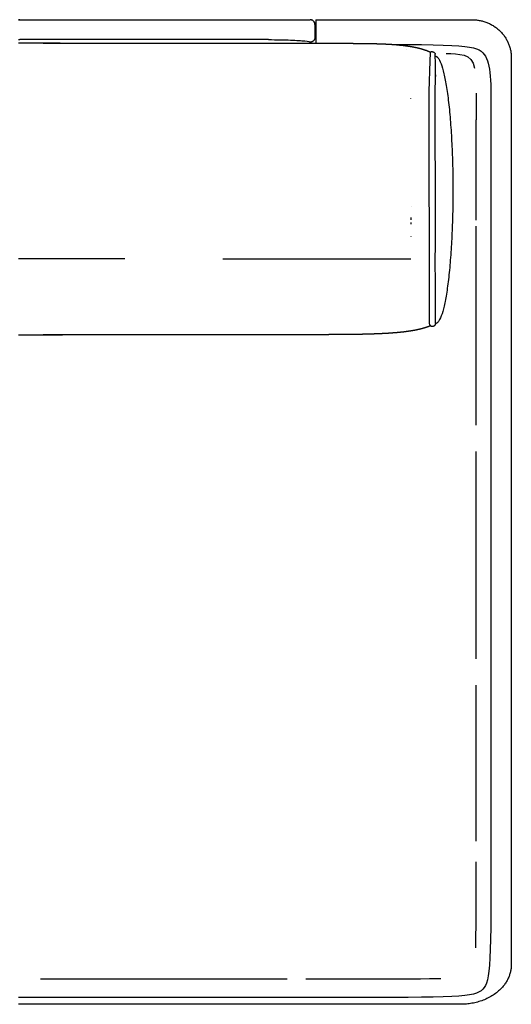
# Model space of a CAD drawing. Header units: millimetres. Extents: x -429 to 783, y -778 to 171.
# Tile 16 of 219: x -189 to -139, y -182 to -82. Entities that reach past the tile are written whole.
import ezdxf

# ---------------------------------------------------------------- set-up
doc = ezdxf.new("R2010")
doc.units = ezdxf.units.MM
doc.layers.get('0').update_dxf_attribs({"true_color": 0x000000})

msp = doc.modelspace()

# ---------------------------------------------------------------- linework, layer by layer
at = {"linetype": 'Continuous', "lineweight": -3}
for p, q in [((-188.8461369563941, -81.81026553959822), (-162.6491934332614, -81.81026553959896)), ((-184.6094825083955, -84.19124933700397), (-188.8461369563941, -84.19124933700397)), ((-142.3708178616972, -89.272374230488), (-142.363718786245, -89.63063006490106)), ((-142.363718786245, -89.63063006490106), (-142.3589600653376, -90.02394980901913)), ((-142.3589600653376, -90.02394980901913), (-142.3560736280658, -90.45383538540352)), ((-142.3560736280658, -90.45383538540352), (-142.3545914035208, -90.92178871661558)), ((-142.3545914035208, -90.92178871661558), (-142.3540453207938, -91.42931172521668)), ((-142.3540453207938, -91.42931172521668), (-142.3539673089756, -91.97790633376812)), ((-178.0568966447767, -106.0954266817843), (-188.8461369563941, -106.0954266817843)), ((-168.0927484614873, -106.0954266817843), (-148.991213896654, -106.0954266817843)), ((-146.9827348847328, -112.9072372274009), (-146.986112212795, -112.9035601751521)), ((-188.8461369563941, -113.8035039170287), (-184.3883387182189, -113.8035039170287)), ((-142.3539673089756, -116.8228705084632), (-142.3539673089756, -114.0582770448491)), ((-142.3539673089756, -119.7762093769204), (-142.3539673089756, -116.8228705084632)), ((-142.3539673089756, -122.8882890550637), (-142.3539673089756, -119.7762093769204)), ((-142.3539673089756, -123.0088910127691), (-142.3539673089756, -122.8882890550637)), ((-142.3539673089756, -126.129104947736), (-142.3539673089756, -125.6726753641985)), ((-142.3539673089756, -129.4686524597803), (-142.3539673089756, -126.129104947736)), ((-142.3539673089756, -132.8769269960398), (-142.3539673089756, -129.4686524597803)), ((-142.3539673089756, -136.3239239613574), (-142.3539673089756, -132.8769269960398)), ((-142.3539673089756, -139.7796387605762), (-142.3539673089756, -136.3239239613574)), ((-142.3539673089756, -143.2140667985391), (-142.3539673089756, -139.7796387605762)), ((-142.3539673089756, -146.5972034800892), (-142.3539673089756, -143.2140667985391)), ((-142.3539673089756, -146.7224971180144), (-142.3539673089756, -146.5972034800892)), ((-142.3539673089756, -149.8990442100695), (-142.3539673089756, -149.38573067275)), ((-142.3539673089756, -153.0895843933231), (-142.3539673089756, -149.8990442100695)), ((-142.3539673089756, -156.1388194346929), (-142.3539673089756, -153.0895843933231)), ((-142.3539673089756, -159.016744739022), (-142.3539673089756, -156.1388194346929)), ((-142.3539673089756, -161.6933557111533), (-142.3539673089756, -159.016744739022)), ((-142.3539673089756, -164.13864775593), (-142.3539673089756, -161.6933557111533)), ((-142.3540060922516, -165.2281427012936), (-142.3539673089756, -164.13864775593)), ((-142.3545914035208, -168.2754945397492), (-142.3543283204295, -167.3382953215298)), ((-142.3560736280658, -169.9898671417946), (-142.3545914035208, -168.2754945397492)), ((-142.3589600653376, -171.4884376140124), (-142.3560736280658, -169.9898671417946)), ((-142.363718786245, -172.7863797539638), (-142.3589600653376, -171.4884376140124)), ((-142.3708178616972, -173.8988673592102), (-142.363718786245, -172.7863797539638)), ((-142.3807253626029, -174.8410742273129), (-142.3708178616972, -173.8988673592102)), ((-142.3939093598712, -175.6281741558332), (-142.3807253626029, -174.8410742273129)), ((-142.4058909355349, -176.0896368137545), (-142.3939093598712, -175.6281741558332)), ((-185.5450195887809, -179.2689744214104), (-186.6317695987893, -179.2689744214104)), ((-182.0931243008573, -179.2689744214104), (-185.5450195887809, -179.2689744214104)), ((-178.6625177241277, -179.2689744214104), (-182.0931243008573, -179.2689744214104)), ((-175.2832046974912, -179.2689744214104), (-178.6625177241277, -179.2689744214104)), ((-171.9851900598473, -179.2689744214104), (-175.2832046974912, -179.2689744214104)), ((-168.7984786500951, -179.2689744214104), (-171.9851900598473, -179.2689744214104)), ((-165.7530753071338, -179.2689744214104), (-168.7984786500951, -179.2689744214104)), ((-162.8789848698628, -179.2689744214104), (-165.7530753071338, -179.2689744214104)), ((-161.545607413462, -179.2689744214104), (-162.8789848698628, -179.2689744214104)), ((-157.7647620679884, -179.2689744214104), (-159.676741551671, -179.2689744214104)), ((-155.5771062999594, -179.2688950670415), (-157.7647620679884, -179.2689744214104)), ((-153.6355843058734, -179.2683395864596), (-155.5771062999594, -179.2688950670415)), ((-151.9250024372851, -179.2668318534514), (-153.6355843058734, -179.2683395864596)), ((-150.4301670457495, -179.2638957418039), (-151.9250024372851, -179.2668318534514)), ((-149.1358844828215, -179.2590551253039), (-150.4301670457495, -179.2638957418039)), ((-148.026961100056, -179.2518338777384), (-149.1358844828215, -179.2590551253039)), ((-147.088203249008, -179.2417558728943), (-148.026961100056, -179.2518338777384)), ((-146.3044172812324, -179.2283449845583), (-147.088203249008, -179.2417558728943)), ((-145.9635044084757, -179.2192969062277), (-146.3044172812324, -179.2283449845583))]:
    msp.add_line(p, q, dxfattribs=at)
for points in [[(-150.799642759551, -84.3241265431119), (-149.278819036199, -84.33154445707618), (-147.9081636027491, -84.3441665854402), (-146.7215449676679, -84.36299631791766), (-145.7040099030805, -84.38927517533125), (-144.8406051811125, -84.42424467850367), (-144.1163775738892, -84.46914634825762), (-143.5163738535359, -84.52522170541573), (-143.0256407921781, -84.59371227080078), (-142.629225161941, -84.67585956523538), (-142.3121737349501, -84.77290510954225), (-142.0595332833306, -84.88609042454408), (-141.856350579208, -85.0166570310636), (-141.6876723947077, -85.16584644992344), (-141.5408340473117, -85.33490286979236), (-141.4123250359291, -85.5250811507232), (-141.3009234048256, -85.73763882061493), (-141.205407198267, -85.9738334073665), (-141.1245544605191, -86.23492243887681), (-141.0571432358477, -86.52216344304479), (-141.0019515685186, -86.83681394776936), (-140.9577575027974, -87.18013148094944), (-140.9233390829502, -87.55337357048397), (-140.8974743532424, -87.95779774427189), (-140.87894135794, -88.39466153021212), (-140.8665181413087, -88.86522245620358), (-140.8589827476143, -89.37073805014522), (-140.8551132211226, -89.91246583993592), (-140.8536876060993, -90.49166335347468), (-140.8534839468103, -91.10958811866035), (-140.8534839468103, -165.0069659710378), (-140.8536876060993, -167.2677943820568), (-140.8551132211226, -169.2848174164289), (-140.8589827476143, -171.0729644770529), (-140.8665181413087, -172.6471649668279), (-140.87894135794, -174.0223482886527), (-140.8974743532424, -175.2134438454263), (-140.9233390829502, -176.2353810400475), (-140.9577575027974, -177.1030892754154), (-141.0019515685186, -177.8314979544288), (-141.0571432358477, -178.4355364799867), (-141.1245544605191, -178.930134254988), (-141.205407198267, -179.3302206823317), (-141.3009234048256, -179.6507251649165), (-141.4123250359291, -179.9065771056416), (-141.5408340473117, -180.1127059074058), (-141.6876723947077, -180.2840409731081), (-141.856350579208, -180.4332303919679), (-142.0595332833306, -180.5637969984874), (-142.3121737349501, -180.6769823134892), (-142.629225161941, -180.7740278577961), (-143.0256407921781, -180.8561751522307), (-143.5163738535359, -180.9246657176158), (-144.1163775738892, -180.9807410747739), (-144.8406051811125, -181.0256427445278), (-145.7040099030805, -181.0606122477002), (-146.7215449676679, -181.0868911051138), (-147.9081636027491, -181.1057208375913), (-149.278819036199, -181.1183429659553), (-150.8484644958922, -181.1259990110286), (-152.6320532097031, -181.1299304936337), (-154.6445384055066, -181.1313789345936), (-156.9008733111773, -181.1315858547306), (-188.8461369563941, -181.1315858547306)], [(-147.1046664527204, -112.5508514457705), (-147.1155162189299, -89.09111648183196), (-147.0230613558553, -86.00348694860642), (-147.0086813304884, -85.1983720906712)]]:
    msp.add_lwpolyline(points, dxfattribs=at)
for points, degree in [([(-188.7339778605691, -81.81026553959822), (-188.7900574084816, -81.81026553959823), (-188.8461369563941, -81.81026553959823)], 2), ([(-163.4556190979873, -81.81026553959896), (-162.8855740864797, -81.81026553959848), (-161.7591413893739, -81.81026553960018), (-160.3770420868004, -81.81026553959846), (-159.4567301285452, -81.81026553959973), (-159.2376275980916, -81.81026553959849), (-159.2378559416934, -81.81026553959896)], 3), ([(-158.6296591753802, -81.81026576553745), (-158.6296591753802, -83.00088208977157), (-158.6296591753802, -84.19149841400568)], 2), ([(-158.6296591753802, -81.81026576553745), (-150.7071481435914, -81.81026576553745), (-142.7846371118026, -81.81026576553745)], 2), ([(-158.7378575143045, -82.31026553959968), (-158.7378550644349, -82.31026553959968), (-158.7378538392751, -82.31026553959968), (-158.7378538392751, -82.31026553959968)], 3), ([(-158.7378559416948, -82.31026553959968), (-158.7378559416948, -82.73856406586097), (-158.7378559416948, -83.16686259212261), (-158.7378559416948, -83.59516111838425)], 3), ([(-158.7378478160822, -82.31026553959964), (-158.7378478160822, -82.73818549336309), (-158.7378478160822, -83.16610544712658), (-158.7378478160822, -83.59402540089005)], 3), ([(-158.7378441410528, -82.31026553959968), (-158.7378441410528, -82.7383838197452), (-158.7378441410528, -83.16650209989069), (-158.7378441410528, -83.59462038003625)], 3), ([(-188.8461369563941, -83.83720670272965), (-188.7900574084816, -83.83720670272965), (-188.7339778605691, -83.83720670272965)], 2), ([(-158.7378315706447, -83.59437880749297), (-158.7378330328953, -83.60394176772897), (-158.7381014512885, -83.6135003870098), (-158.7386360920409, -83.6230438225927)], 3), ([(-158.7378339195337, -83.59462038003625), (-158.7378373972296, -83.59480062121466), (-158.7378447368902, -83.59498086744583), (-158.7378559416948, -83.59516111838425)], 3), ([(-158.7378315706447, -83.59437880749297), (-158.7378315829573, -83.59445933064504), (-158.7378323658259, -83.59453985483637), (-158.7378339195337, -83.59462038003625)], 3), ([(-159.2378559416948, -84.19137250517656), (-159.2378559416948, -84.1428596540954), (-159.2378559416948, -84.09434680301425)], 2), ([(-149.4688066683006, -84.8438397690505), (-149.4670859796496, -84.84249557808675), (-149.4653652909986, -84.84115138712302)], 2), ([(-147.0086813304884, -85.1983720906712), (-147.0058448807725, -85.14558022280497), (-146.9849835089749, -85.10473996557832)], 2), ([(-146.4982226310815, -112.674402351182), (-146.5117668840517, -106.3717981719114), (-146.4947533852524, -101.8780327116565), (-146.5061025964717, -95.37056362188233), (-146.519335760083, -90.08737540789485), (-146.4956587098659, -87.02858311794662), (-146.4976128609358, -85.83081028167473), (-146.521478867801, -85.31594337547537)], 3), ([(-145.4182137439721, -85.23546478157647), (-144.1638287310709, -85.31452100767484), (-142.7646929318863, -85.16780395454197), (-142.519587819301, -86.73435438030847)], 3), ([(-138.7860078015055, -85.65851484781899), (-138.7860078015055, -131.658514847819), (-138.7860078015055, -177.658514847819)], 2), ([(-149.0043714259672, -89.82632795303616), (-149.004392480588, -89.81077062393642), (-149.0044135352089, -89.79521329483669)], 2), ([(-148.9773868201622, -100.7772923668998), (-148.9773867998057, -100.7770898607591), (-148.9773867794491, -100.7768873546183)], 2), ([(-148.992932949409, -103.8179689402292), (-148.9930817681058, -103.844357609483), (-148.9932305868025, -103.8707462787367)], 2), ([(-148.9929266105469, -103.8168273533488), (-148.9929297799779, -103.817398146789), (-148.992932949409, -103.8179689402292)], 2), ([(-146.986112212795, -112.9035601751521), (-147.1844798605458, -112.9764710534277), (-147.3828475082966, -113.0493819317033)], 2), ([(-146.986112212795, -112.9035601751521), (-147.0381847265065, -112.8502206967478), (-147.0953402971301, -112.758353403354), (-147.1046664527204, -112.5508514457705)], 3), ([(-144.1821141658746, -181.8102655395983), (-166.5141255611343, -181.8102655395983), (-188.8461369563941, -181.8102655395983)], 2)]:
    msp.add_open_spline(points, degree=degree, dxfattribs=at)
for points, degree, knots in [([(-188.7339778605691, -81.81026553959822), (-186.094480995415, -81.8102655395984), (-183.454984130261, -81.81026553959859), (-173.4553016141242, -81.81026553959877), (-163.4556190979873, -81.81026553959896)], 2, [-25.91335122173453, -25.91335122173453, -25.91335122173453, -2.742552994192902, -2.742552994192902, 197.2510973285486, 197.2510973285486, 197.2510973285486]), ([(-162.6491934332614, -81.81026576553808), (-162.0791484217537, -81.81026576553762), (-160.9527157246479, -81.81026576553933), (-159.8527769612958, -81.81026576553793), (-159.3617151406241, -81.81026576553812), (-159.2373806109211, -81.81026576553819)], 3, [-3.019806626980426e-14, -3.019806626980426e-14, -3.019806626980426e-14, -3.019806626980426e-14, 17.03164266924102, 34.06328533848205, 40.66371484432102, 40.66371484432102, 40.66371484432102, 40.66371484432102]), ([(-159.1158298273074, -81.82538449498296), (-159.0282349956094, -81.84742855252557), (-158.9482153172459, -81.89279817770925), (-158.8843010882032, -81.95671214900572), (-158.8359926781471, -82.00502036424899), (-158.7981020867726, -82.06271047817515), (-158.7497588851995, -82.18482236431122), (-158.7378538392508, -82.24726880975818), (-158.7378538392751, -82.31026553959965)], 3, [1.238993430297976, 1.238993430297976, 1.238993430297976, 1.238993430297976, 3.966026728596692, 3.966026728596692, 3.966026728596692, 6.021588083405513, 6.021588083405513, 7.918436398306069, 7.918436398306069, 7.918436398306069, 7.918436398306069]), ([(-163.4556190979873, -83.8372067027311), (-173.4553016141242, -83.83720670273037), (-183.454984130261, -83.83720670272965), (-186.094480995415, -83.83720670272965), (-188.7339778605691, -83.83720670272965)], 2, [9.398198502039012e-12, 9.398198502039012e-12, 9.398198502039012e-12, 199.993650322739, 199.993650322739, 223.1644485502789, 223.1644485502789, 223.1644485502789]), ([(-163.4556190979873, -83.8372067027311), (-162.6540649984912, -83.83719891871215), (-161.1511885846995, -83.86789267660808), (-159.6118321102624, -83.96813875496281), (-159.2358626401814, -84.05210511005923), (-159.2378559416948, -84.09434680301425)], 3, [0.0005526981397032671, 0.0005526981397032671, 0.0005526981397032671, 0.0005526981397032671, 23.87986638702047, 46.0326043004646, 68.1853422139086, 68.1853422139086, 68.1853422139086, 68.1853422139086]), ([(-186.3607618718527, -84.19124933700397), (-186.2488531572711, -84.19124933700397), (-186.1369444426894, -84.19124933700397), (-185.1518389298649, -84.19124933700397), (-184.1667334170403, -84.19124933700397), (-183.1865136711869, -84.19124933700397), (-182.2062939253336, -84.19124933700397), (-181.233402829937, -84.19124933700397), (-180.2605117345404, -84.19124933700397), (-179.2973921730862, -84.19124933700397), (-178.334272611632, -84.19124933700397), (-177.3833674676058, -84.19124933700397), (-176.4324623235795, -84.19124933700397), (-175.4962144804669, -84.19124933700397), (-174.5599666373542, -84.19124933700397), (-173.6408189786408, -84.19124933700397), (-172.7216713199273, -84.19124933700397), (-171.8220667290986, -84.19124933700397), (-170.9224621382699, -84.19124933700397), (-170.0448434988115, -84.19124933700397), (-169.1672248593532, -84.19124933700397), (-168.3140350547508, -84.19124933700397), (-167.4608452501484, -84.19124933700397), (-166.6345271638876, -84.19124933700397), (-165.8082090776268, -84.19124933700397), (-165.0112055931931, -84.19124933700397), (-164.2142021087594, -84.19124933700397), (-163.4489561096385, -84.19124933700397), (-162.6837101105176, -84.19124933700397), (-161.952664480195, -84.19124933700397), (-161.2216188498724, -84.19124933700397), (-160.5272164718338, -84.19124933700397), (-159.8328140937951, -84.19124933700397), (-159.1769162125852, -84.19138512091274), (-158.5210183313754, -84.19152090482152), (-157.903159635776, -84.1924713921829), (-157.2853009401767, -84.19342187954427), (-156.704434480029, -84.19600177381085), (-156.1235680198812, -84.19858166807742), (-155.5786468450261, -84.2036056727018), (-155.0337256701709, -84.20862967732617), (-154.5237028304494, -84.21691249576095), (-154.0136799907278, -84.22519531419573)], 2, [287.8866802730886, 287.8866802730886, 287.8866802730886, 287.9999999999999, 287.9999999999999, 288.9999999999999, 288.9999999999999, 289.9999999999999, 289.9999999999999, 290.9999999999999, 290.9999999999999, 291.9999999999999, 291.9999999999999, 292.9999999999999, 292.9999999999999, 293.9999999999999, 293.9999999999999, 294.9999999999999, 294.9999999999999, 295.9999999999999, 295.9999999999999, 296.9999999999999, 296.9999999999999, 297.9999999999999, 297.9999999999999, 298.9999999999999, 298.9999999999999, 299.9999999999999, 299.9999999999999, 300.9999999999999, 300.9999999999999, 301.9999999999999, 301.9999999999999, 302.9999999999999, 302.9999999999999, 303.9999999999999, 303.9999999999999, 304.9999999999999, 304.9999999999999, 305.9999999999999, 305.9999999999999, 306.9999999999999, 306.9999999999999, 307.9999999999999, 307.9999999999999, 307.9999999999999]), ([(-154.0136799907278, -84.22519531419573), (-153.5375008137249, -84.2276543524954), (-153.0613216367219, -84.23011339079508), (-152.6037414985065, -84.24151281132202), (-152.1461613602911, -84.25291223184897), (-151.7201492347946, -84.27163791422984), (-151.294137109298, -84.29036359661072), (-150.8987910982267, -84.31735692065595), (-150.5034450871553, -84.34435024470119), (-150.1378632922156, -84.38055259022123), (-149.7722814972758, -84.41675493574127), (-149.4355620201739, -84.46310768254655), (-149.098842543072, -84.50946042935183), (-148.7900834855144, -84.56690495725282), (-148.4813244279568, -84.6243494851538), (-148.1996238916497, -84.6938271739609), (-147.9179233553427, -84.763304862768), (-147.6623794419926, -84.84575709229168), (-147.4068355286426, -84.92820932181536), (-147.1959095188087, -85.01647464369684), (-146.9849835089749, -85.10473996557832)], 2, [0, 0, 0, 1, 1, 2, 2, 3, 3, 4, 4, 5, 5, 6, 6, 7, 7, 8, 8, 9, 9, 9.915917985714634, 9.915917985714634, 9.915917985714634]), ([(-146.500970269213, -87.53768570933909), (-146.5018835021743, -87.55067110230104), (-146.5027967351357, -87.56365649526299), (-146.5027310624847, -87.55846116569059), (-146.5026653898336, -87.55326583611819), (-146.5025998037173, -87.54809666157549), (-146.5025342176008, -87.54292748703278), (-146.5024687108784, -87.53778194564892), (-146.502403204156, -87.53263640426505), (-146.5023377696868, -87.52751197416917), (-146.5022723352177, -87.5223875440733), (-146.5022069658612, -87.5172817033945), (-146.5021415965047, -87.51217586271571), (-146.5020762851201, -87.50708608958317), (-146.5020109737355, -87.50199631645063), (-146.5019457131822, -87.49692008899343), (-146.501880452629, -87.49184386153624), (-146.5018152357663, -87.48677865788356), (-146.5017500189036, -87.48171345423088), (-146.5016848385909, -87.47665675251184), (-146.5016196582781, -87.4716000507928), (-146.5015545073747, -87.46654932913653), (-146.5014893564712, -87.46149860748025), (-146.5014242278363, -87.45645134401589), (-146.5013590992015, -87.45140408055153), (-146.5012939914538, -87.4463585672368), (-146.5012288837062, -87.44131305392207), (-146.5011638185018, -87.43627083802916), (-146.5010987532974, -87.43122862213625), (-146.5005264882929, -87.42334275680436), (-146.4999542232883, -87.41545689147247)], 2, [1.020384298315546, 1.020384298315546, 1.020384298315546, 2, 2, 3, 3, 4.000000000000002, 4.000000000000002, 5.000000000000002, 5.000000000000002, 6.000000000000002, 6.000000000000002, 7.000000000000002, 7.000000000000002, 8.000000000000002, 8.000000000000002, 9.000000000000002, 9.000000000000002, 10, 10, 11, 11, 12, 12, 13, 13, 14, 14, 15, 15, 15.59080099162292, 15.59080099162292, 15.59080099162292]), ([(-146.4991615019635, -87.40453311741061), (-146.4992293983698, -87.40958202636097), (-146.4992972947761, -87.41463093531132), (-146.4993652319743, -87.41968320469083), (-146.4994331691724, -87.42473547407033), (-146.4995011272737, -87.4297895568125), (-146.4995690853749, -87.43484363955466), (-146.499637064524, -87.4399012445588), (-146.4997050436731, -87.44495884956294), (-146.4997730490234, -87.45002249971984), (-146.4998410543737, -87.45508614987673), (-146.4999090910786, -87.46015836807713), (-146.4999771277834, -87.46523058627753), (-146.5000452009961, -87.47031389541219), (-146.5001132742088, -87.47539720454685), (-146.5001813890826, -87.48049412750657), (-146.5002495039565, -87.4855910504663), (-146.5003176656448, -87.49070411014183), (-146.5003858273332, -87.49581716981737), (-146.5004540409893, -87.50094888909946), (-146.5005222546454, -87.50608060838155), (-146.5005905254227, -87.511233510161), (-146.5006587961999, -87.51638641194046), (-146.5007271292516, -87.52156301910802), (-146.5007954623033, -87.52673962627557), (-146.5008626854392, -87.53185290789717), (-146.5009299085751, -87.53696618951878)], 2, [-12, -12, -12, -11, -11, -10, -10, -9, -9, -7.999999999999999, -7.999999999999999, -6.999999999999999, -6.999999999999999, -5.999999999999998, -5.999999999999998, -4.999999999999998, -4.999999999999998, -3.999999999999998, -3.999999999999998, -2.999999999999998, -2.999999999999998, -1.999999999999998, -1.999999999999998, -0.9999999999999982, -0.9999999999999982, 3.552713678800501e-15, 3.552713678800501e-15, 0.9827874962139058, 0.9827874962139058, 0.9827874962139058]), ([(-146.4991615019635, -87.40453311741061), (-146.4990936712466, -87.39948992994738), (-146.4990258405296, -87.39444674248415), (-146.4989581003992, -87.38941163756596), (-146.4988903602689, -87.38437653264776), (-146.4988227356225, -87.37935187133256), (-146.4987551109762, -87.37432721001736), (-146.4986203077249, -87.36431866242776), (-146.4984855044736, -87.35431011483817), (-146.4983514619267, -87.34437167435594), (-146.4982174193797, -87.33443323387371)], 2, [0, 0, 0, 1.166666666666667, 1.166666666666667, 2.333333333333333, 2.333333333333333, 3.5, 3.5, 5.833333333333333, 5.833333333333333, 7, 7, 7]), ([(-142.3539673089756, -102.1770819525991), (-142.3539673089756, -101.9075732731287), (-142.3539673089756, -101.6380645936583), (-142.3539673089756, -100.9023590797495), (-142.3539673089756, -100.1666535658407), (-142.3539673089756, -99.50178444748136), (-142.3539673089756, -98.83691532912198), (-142.3539673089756, -98.23737709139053), (-142.3539673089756, -97.63783885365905), (-142.3539673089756, -97.09812598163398), (-142.3539673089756, -96.55841310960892), (-142.3539673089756, -96.07302008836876), (-142.3539673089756, -95.5876270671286), (-142.3539673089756, -95.15104838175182), (-142.3539673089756, -94.71446969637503), (-142.3539673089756, -94.32119983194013), (-142.3539673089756, -93.92792996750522), (-142.3539673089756, -93.57246340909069), (-142.3539673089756, -93.21699685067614), (-142.3539673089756, -92.89382808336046), (-142.3539673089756, -92.57065931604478), (-142.3539673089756, -92.27428282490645), (-142.3539673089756, -91.97790633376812)], 2, [5.668112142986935, 5.668112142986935, 5.668112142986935, 6, 6, 7, 7, 8, 8, 9, 9, 10, 10, 11, 11, 12, 12, 13, 13, 14, 14, 15, 15, 16, 16, 16]), ([(-148.9847027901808, -101.9141432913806), (-148.9847877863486, -101.9443121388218), (-148.9848727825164, -101.9744809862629), (-148.9849596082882, -102.0016273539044), (-148.98504643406, -102.0287737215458), (-148.9851420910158, -102.0559216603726), (-148.9852377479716, -102.0830695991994), (-148.9853405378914, -102.1099134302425), (-148.9854433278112, -102.1367572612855)], 2, [6.888592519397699, 6.888592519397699, 6.888592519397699, 7.916523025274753, 7.916523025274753, 8.944453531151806, 8.944453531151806, 9.97238403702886, 9.97238403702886, 10.98873837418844, 10.98873837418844, 10.98873837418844]), ([(-148.9867286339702, -102.4148506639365), (-148.9868557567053, -102.4390455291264), (-148.9869828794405, -102.4632403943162), (-148.9871301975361, -102.4904034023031), (-148.9872775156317, -102.5175664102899), (-148.9874280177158, -102.5445701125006), (-148.9875785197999, -102.5715738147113)], 2, [7.1092017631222, 7.1092017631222, 7.1092017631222, 8, 8, 9, 9, 9.994054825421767, 9.994054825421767, 9.994054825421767]), ([(-142.3539673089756, -114.0582770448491), (-142.3539673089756, -112.781937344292), (-142.3539673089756, -111.5055976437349), (-142.3539673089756, -110.3331274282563), (-142.3539673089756, -109.1606572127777), (-142.3539673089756, -108.0865509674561), (-142.3539673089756, -107.0124447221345), (-142.3539673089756, -106.0311969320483), (-142.3539673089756, -105.0499491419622), (-142.3539673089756, -104.15605429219), (-142.3539673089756, -103.2621594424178), (-142.3539673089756, -103.0158105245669), (-142.3539673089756, -102.769461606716)], 2, [0, 0, 0, 1, 1, 2, 2, 3, 3, 4, 4, 5, 5, 5.303367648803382, 5.303367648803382, 5.303367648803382]), ([(-147.3828475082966, -113.0493819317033), (-147.6373151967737, -113.1281256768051), (-147.8917828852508, -113.2068694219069), (-148.173159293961, -113.2705520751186), (-148.4545357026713, -113.3342347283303), (-148.7630336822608, -113.3881409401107), (-149.0715316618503, -113.4420471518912), (-149.4080484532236, -113.4869916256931), (-149.744565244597, -113.5319360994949), (-150.1099980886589, -113.5687335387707), (-150.4754309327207, -113.6055309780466), (-150.8706770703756, -113.634996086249), (-151.2659232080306, -113.6644611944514), (-151.6918798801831, -113.687408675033), (-152.1178365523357, -113.7103561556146), (-152.5754009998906, -113.727600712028), (-153.0329654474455, -113.7448452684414), (-153.5230349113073, -113.7572016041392), (-154.0131043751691, -113.769557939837), (-154.5365760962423, -113.7778407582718), (-155.0600478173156, -113.7861235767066), (-155.617819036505, -113.7911475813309), (-156.1755902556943, -113.7961715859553), (-156.7685582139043, -113.7987514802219), (-157.3615261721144, -113.8013313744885), (-157.9905881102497, -113.8022818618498), (-158.6196500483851, -113.8032323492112), (-159.2857032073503, -113.80336813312), (-159.9517563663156, -113.8035039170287), (-160.6551537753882, -113.8035039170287), (-161.3585511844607, -113.8035039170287), (-162.0974690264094, -113.8035039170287), (-162.8363868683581, -113.8035039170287), (-163.6084571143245, -113.8035039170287), (-164.3805273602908, -113.8035039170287), (-165.1833819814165, -113.8035039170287), (-165.9862366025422, -113.8035039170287), (-166.8175075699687, -113.8035039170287), (-167.6487785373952, -113.8035039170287), (-168.5060978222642, -113.8035039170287), (-169.3634171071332, -113.8035039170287), (-170.2444166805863, -113.8035039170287), (-171.1254162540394, -113.8035039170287), (-172.0277280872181, -113.8035039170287), (-172.9300399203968, -113.8035039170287), (-173.8512959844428, -113.8035039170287), (-174.7725520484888, -113.8035039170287), (-175.7103843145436, -113.8035039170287), (-176.6482165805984, -113.8035039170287), (-177.6002570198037, -113.8035039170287), (-178.5522974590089, -113.8035039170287), (-179.5161780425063, -113.8035039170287), (-180.4800586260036, -113.8035039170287), (-181.4534113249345, -113.8035039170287), (-182.4267640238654, -113.8035039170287), (-183.4072208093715, -113.8035039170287), (-184.3876775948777, -113.8035039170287), (-185.3742197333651, -113.8035039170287), (-186.3607618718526, -113.8035039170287)], 2, [10.31525282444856, 10.31525282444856, 10.31525282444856, 11.315299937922, 11.315299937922, 12.31534705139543, 12.31534705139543, 13.31539416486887, 13.31539416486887, 14.31544127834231, 14.31544127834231, 15.31548839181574, 15.31548839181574, 16.31553550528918, 16.31553550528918, 17.31558261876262, 17.31558261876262, 18.31562973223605, 18.31562973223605, 19.31567684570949, 19.31567684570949, 20.31572395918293, 20.31572395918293, 21.31577107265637, 21.31577107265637, 22.3158181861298, 22.3158181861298, 23.31586529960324, 23.31586529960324, 24.31591241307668, 24.31591241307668, 25.31595952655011, 25.31595952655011, 26.31600664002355, 26.31600664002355, 27.31605375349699, 27.31605375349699, 28.31610086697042, 28.31610086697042, 29.31614798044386, 29.31614798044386, 30.3161950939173, 30.3161950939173, 31.31624220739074, 31.31624220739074, 32.31628932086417, 32.31628932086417, 33.31633643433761, 33.31633643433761, 34.31638354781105, 34.31638354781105, 35.31643066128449, 35.31643066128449, 36.31647777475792, 36.31647777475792, 37.31652488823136, 37.31652488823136, 38.3165720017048, 38.3165720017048, 39.31661911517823, 39.31661911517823, 39.31661911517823])]:
    msp.add_open_spline(points, degree=degree, knots=knots, dxfattribs=at)
for points, weights in [([(-159.1158298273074, -81.82538449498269), (-159.1759062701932, -81.81026553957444), (-159.2378559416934, -81.81026553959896)], [0.9186407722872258, 0.9511844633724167, 1]), ([(-158.7378559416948, -82.31026553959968), (-158.7378559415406, -81.92050614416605), (-159.1158298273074, -81.82538449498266)], [1, 0.7559223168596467, 0.9186407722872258]), ([(-142.7860078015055, -81.81026553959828), (-138.7860078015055, -81.81026553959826), (-138.7860078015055, -85.65851484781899)], [1, 0.7071067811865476, 1]), ([(-158.738636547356, -83.62304404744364), (-158.7650461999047, -84.09434680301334), (-159.2378559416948, -84.09434680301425)], [0.9780046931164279, 0.7185516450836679, 1]), ([(-158.7378559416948, -83.59516111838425), (-158.7378559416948, -83.60900575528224), (-158.7386245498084, -83.62282910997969)], [1, 0.9886424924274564, 0.978165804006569]), ([(-146.6676434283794, -112.9428268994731), (-146.8758865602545, -113.0456538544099), (-146.9827348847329, -112.9072372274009)], [1, 0.7076580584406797, 0.9988995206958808]), ([(-146.4982226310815, -112.674402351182), (-146.4834970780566, -112.8551651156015), (-146.6676434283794, -112.9428268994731)], [1, 0.7071067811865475, 1]), ([(-138.7860078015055, -177.658514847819), (-138.6963285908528, -181.9932022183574), (-144.1821141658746, -181.8102655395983)], [1, 0.7071067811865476, 1])]:
    msp.add_rational_spline(points, weights, degree=2, dxfattribs=at)
for points, weights, knots in [([(-146.984925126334, -85.10481056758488), (-146.9206140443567, -84.9789069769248), (-146.6938110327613, -85.09475710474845), (-146.5263821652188, -85.18137545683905), (-146.5214788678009, -85.31594337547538)], [1, 0.7071067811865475, 1, 0.7553584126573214, 0.9193948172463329], [6.283185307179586, 6.283185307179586, 6.283185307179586, 7.853981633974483, 7.853981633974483, 9.16600281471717, 9.16600281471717, 9.16600281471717]), ([(-146.5134549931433, -85.51645101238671), (-144.7270278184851, -85.5154490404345), (-144.7194116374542, -99.09442470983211), (-144.7117954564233, -112.6734003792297), (-146.4982226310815, -112.674402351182)], [1, 0.7071067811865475, 1, 0.7071067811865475, 1], [6.283185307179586, 6.283185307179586, 6.283185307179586, 7.853981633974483, 7.853981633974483, 9.42477796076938, 9.42477796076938, 9.42477796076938])]:
    msp.add_rational_spline(points, weights, degree=2, knots=knots, dxfattribs=at)

doc.saveas('drawing.dxf')
